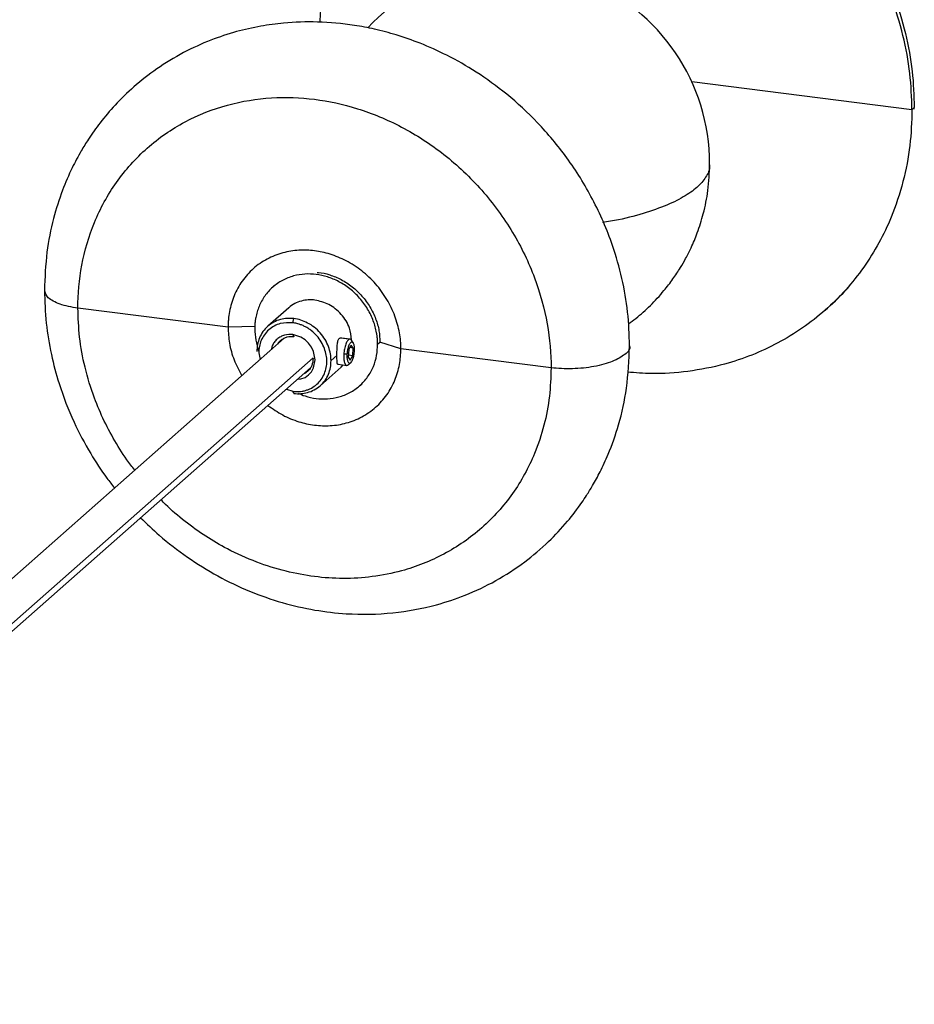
# Paper-space layout '_Dimétrica' of a CAD drawing. Header units: millimetres. Extents: x -2973 to -2597, y -293 to 49.
# Tile 2 of 3: x -2817 to -2682, y -211 to -62. Entities that reach past the tile are written whole.
import ezdxf

# ---------------------------------------------------------------- set-up
doc = ezdxf.new("R2010")
doc.units = ezdxf.units.MM

psp = doc.layouts.new('_Dimétrica')

# ---------------------------------------------------------------- linework, layer by layer
at = {"color": 8, "linetype": 'Continuous', "lineweight": 25}
for p, q in [((-2682.33, -75.97), (-2715.69, -71.77)), ((-2767.55, -110.72), (-2768.9, -110.55)), ((-2759.74, -112.17), (-2762.91, -111.15)), ((-2883.23, -210.72), (-2773.04, -113.54))]:
    psp.add_line(p, q, dxfattribs=at)
at = {"color": 7, "linetype": 'Continuous', "lineweight": 25}
for p, q in [((-2682.33, -75.97), (-2681.98, -75.66)), ((-2681.99, -75.88), (-2681.98, -75.66)), ((-2778.8, -102.52), (-2779.15, -102.83)), ((-2785.91, -108.87), (-2808.66, -106.01)), ((-2776.71, -105.95), (-2779.9, -108.76)), ((-2695.48, -106.31), (-2695.13, -106)), ((-2776.1, -108.23), (-2775.93, -107.6)), ((-2781.75, -108.81), (-2785.91, -108.87)), ((-2776.1, -110.02), (-2775.93, -110.33)), ((-2777.42, -110.57), (-2886.6, -206.86)), ((-2767.4, -110.71), (-2768.75, -110.54)), ((-2767.64, -112.29), (-2767.26, -111.6)), ((-2766.95, -112.05), (-2767.26, -111.6)), ((-2766.96, -111.26), (-2767.22, -110.87)), ((-2763.26, -111.47), (-2762.91, -111.16)), ((-2769.42, -113.17), (-2770.32, -113.96)), ((-2768.39, -112.94), (-2767.9, -112.93)), ((-2767.64, -112.29), (-2767.72, -113.43)), ((-2767.7, -113.1), (-2767.03, -113.18)), ((-2766.95, -112.05), (-2767.47, -111.98)), ((-2767.42, -113.87), (-2767.03, -113.18)), ((-2767.03, -113.18), (-2766.95, -112.05)), ((-2736.99, -115.04), (-2759.74, -112.17)), ((-2769.25, -114.51), (-2767.94, -114.68)), ((-2768.78, -114.95), (-2768.47, -114.61)), ((-2767.83, -114.66), (-2767.69, -114.54)), ((-2767.72, -113.43), (-2767.42, -113.87)), ((-2767.69, -114.58), (-2767.34, -114.26)), ((-2882.67, -211.39), (-2773.45, -115.07)), ((-2771.96, -117.76), (-2768.78, -114.95)), ((-2765.99, -117.76), (-2765.63, -117.44)), ((-2777.09, -118.28), (-2776.1, -118.6)), ((-2775.93, -118.91), (-2776.1, -118.6))]:
    psp.add_line(p, q, dxfattribs=at)
at = {"color": 7, "linetype": 'Continuous', "lineweight": 25, "flags": 128}
psp.add_lwpolyline([(-2775.36, -116.76), (-2774.87, -116.73), (-2774.26, -116.49), (-2773.72, -116.11), (-2773.29, -115.63), (-2772.97, -115.06), (-2772.74, -113.84), (-2772.97, -112.56), (-2773.29, -111.91), (-2773.72, -111.31), (-2774.26, -110.8), (-2774.87, -110.41), (-2776.1, -110.02), (-2776.1, -110.02)], dxfattribs=at)
at = {"color": 7, "linetype": 'Continuous', "lineweight": 25}
psp.add_arc((-2742.98, -84.2), 30, 0, 136.581, dxfattribs=at)
for points, knots in [([(-2682.33, -75.97), (-2682.39, -74.14), (-2682.52, -70.41), (-2683.6, -64.67), (-2685.23, -59.33), (-2687.29, -54.5), (-2689.59, -50.23), (-2692.32, -46.13), (-2695.43, -42.26), (-2698.87, -38.69), (-2702.61, -35.48), (-2706.55, -32.66), (-2711.09, -30.01), (-2716.18, -27.71), (-2721.74, -25.97), (-2727.23, -24.95), (-2732.73, -24.59), (-2738.29, -24.93), (-2743.38, -25.94), (-2747.91, -27.45), (-2751.86, -29.27), (-2755.59, -31.55), (-2759.04, -34.25), (-2762.15, -37.33), (-2764.87, -40.75), (-2767.17, -44.44), (-2769.24, -48.75), (-2770.86, -53.68), (-2771.85, -58.51), (-2771.97, -61.56), (-2772.02, -62.73)], [0, 0, 0, 0, 0.0389353, 0.0795581, 0.1216399, 0.1539945, 0.1868599, 0.220075, 0.2534677, 0.2868604, 0.3200755, 0.3529409, 0.3852955, 0.4273773, 0.4680001, 0.5069354, 0.5458707, 0.5864935, 0.6285753, 0.6609299, 0.6937954, 0.7270104, 0.7604031, 0.7937958, 0.8270109, 0.8598764, 0.8922309, 0.9343127, 0.9749356, 1, 1, 1, 1]), ([(-2727.11, -24.73), (-2727.03, -24.73), (-2725.15, -24.85), (-2721.38, -25.71), (-2715.83, -27.39), (-2710.73, -29.7), (-2706.2, -32.35), (-2702.25, -35.17), (-2698.52, -38.38), (-2695.07, -41.95), (-2691.96, -45.82), (-2689.24, -49.92), (-2686.94, -54.19), (-2684.87, -59.02), (-2683.24, -64.36), (-2682.17, -70.09), (-2682.04, -73.83), (-2681.98, -75.66)], [0, 0, 0, 0, 0.003227, 0.079784, 0.15966, 0.242404, 0.306022, 0.370644, 0.435954, 0.501614, 0.567273, 0.632583, 0.697205, 0.760823, 0.843567, 0.923443, 1, 1, 1, 1]), ([(-2725.11, -111.71), (-2725.16, -110.01), (-2725.27, -106.61), (-2726.18, -101.51), (-2727.82, -95.73), (-2730.51, -89.52), (-2734.39, -83.28), (-2738.83, -77.97), (-2743.49, -73.66), (-2748.14, -70.29), (-2752.56, -67.76), (-2756.63, -65.93), (-2760.31, -64.65), (-2763.64, -63.77), (-2767.61, -63.01), (-2772.22, -62.59), (-2776.97, -62.74), (-2781.06, -63.3), (-2784.76, -64.13), (-2788.69, -65.43), (-2792.76, -67.29), (-2796.67, -69.66), (-2800.12, -72.36), (-2802.97, -75.13), (-2805.24, -77.81), (-2806.91, -80.16), (-2808.31, -82.43), (-2809.67, -84.98), (-2811.14, -88.37), (-2812.48, -92.62), (-2813.51, -97.68), (-2813.65, -101.38), (-2813.72, -103.32)], [0, 0, 0, 0, 0.036833, 0.073662, 0.110156, 0.163528, 0.214441, 0.262108, 0.305978, 0.345729, 0.381234, 0.412518, 0.439704, 0.463682, 0.485829, 0.526133, 0.563265, 0.58859, 0.615911, 0.645957, 0.679358, 0.714509, 0.747015, 0.776401, 0.802273, 0.824772, 0.839991, 0.861347, 0.888571, 0.921224, 0.958659, 1, 1, 1, 1]), ([(-2808.66, -106.01), (-2808.66, -103.88), (-2808.47, -101.69), (-2807.65, -97.32), (-2807.02, -95.14), (-2805.27, -90.91), (-2804.16, -88.87), (-2801.48, -85.08), (-2799.92, -83.33), (-2796.42, -80.24), (-2794.48, -78.91), (-2790.39, -76.72), (-2788.22, -75.88), (-2783.81, -74.67), (-2781.56, -74.32), (-2777.13, -74.05), (-2774.94, -74.13), (-2770.71, -74.67), (-2768.52, -75.13), (-2764.09, -76.52), (-2761.84, -77.44), (-2757.43, -79.76), (-2755.26, -81.15), (-2751.17, -84.37), (-2749.23, -86.19), (-2745.73, -90.16), (-2744.17, -92.3), (-2741.49, -96.77), (-2740.38, -99.09), (-2738.63, -103.76), (-2738, -106.1), (-2737.17, -110.68), (-2736.99, -112.91), (-2736.99, -115.04)], [0, 0, 0, 0, 0.0625, 0.0625, 0.125, 0.125, 0.1875, 0.1875, 0.25, 0.25, 0.3125, 0.3125, 0.375, 0.375, 0.4375, 0.4375, 0.5, 0.5, 0.5625, 0.5625, 0.625, 0.625, 0.6875, 0.6875, 0.75, 0.75, 0.8125, 0.8125, 0.875, 0.875, 0.9375, 0.9375, 1, 1, 1, 1]), ([(-2682.33, -75.97), (-2682.39, -77.78), (-2682.52, -81.48), (-2683.6, -86.95), (-2685.23, -91.88), (-2687.29, -96.19), (-2689.59, -99.87), (-2692.32, -103.29), (-2695.43, -106.38), (-2698.87, -109.07), (-2702.61, -111.35), (-2706.55, -113.17), (-2711.09, -114.69), (-2716.18, -115.68), (-2721.13, -116.05), (-2724.2, -115.79), (-2725.4, -115.69)], [0, 0, 0, 0, 0.078862, 0.161142, 0.246376, 0.311909, 0.378477, 0.445752, 0.513388, 0.581023, 0.648299, 0.714867, 0.7804, 0.865634, 0.947914, 1, 1, 1, 1]), ([(-2725.29, -108.41), (-2724.91, -108.13), (-2723.74, -107.27), (-2721.9, -105.61), (-2720.04, -103.59), (-2718.55, -101.65), (-2717.47, -100.02), (-2716.56, -98.44), (-2715.68, -96.7), (-2714.74, -94.45), (-2713.84, -91.56), (-2713.13, -88.07), (-2713.03, -85.54), (-2712.98, -84.2)], [0, 0, 0, 0, 0.05053, 0.154622, 0.262711, 0.34246, 0.414799, 0.470967, 0.536116, 0.622556, 0.73049, 0.857477, 1, 1, 1, 1]), ([(-2759.74, -112.17), (-2759.74, -111.39), (-2759.8, -110.58), (-2760.1, -108.91), (-2760.34, -108.05), (-2760.97, -106.35), (-2761.38, -105.5), (-2762.36, -103.87), (-2762.93, -103.08), (-2764.21, -101.63), (-2764.91, -100.97), (-2766.41, -99.79), (-2767.2, -99.28), (-2768.81, -98.44), (-2769.63, -98.1), (-2771.25, -97.6), (-2772.05, -97.43), (-2773.6, -97.23), (-2774.4, -97.2), (-2776.02, -97.3), (-2776.84, -97.43), (-2778.45, -97.87), (-2779.24, -98.18), (-2780.74, -98.98), (-2781.44, -99.46), (-2782.72, -100.59), (-2783.29, -101.23), (-2784.27, -102.61), (-2784.68, -103.36), (-2785.31, -104.9), (-2785.55, -105.7), (-2785.77, -106.9), (-2785.82, -107.3), (-2785.88, -107.89), (-2785.89, -108.09), (-2785.9, -108.38), (-2785.91, -108.48), (-2785.91, -108.68), (-2785.91, -108.77), (-2785.91, -108.87)], [0, 0, 0, 0, 0.0625, 0.0625, 0.125, 0.125, 0.1875, 0.1875, 0.25, 0.25, 0.3125, 0.3125, 0.375, 0.375, 0.4375, 0.4375, 0.5, 0.5, 0.5625, 0.5625, 0.625, 0.625, 0.6875, 0.6875, 0.75, 0.75, 0.8125, 0.8125, 0.875, 0.875, 0.9375, 0.9375, 0.96875, 0.96875, 0.984375, 0.984375, 0.992187, 0.992187, 1, 1, 1, 1]), ([(-2763.26, -111.47), (-2763.26, -111.37), (-2763.26, -111.18), (-2763.28, -110.89), (-2763.3, -110.61), (-2763.33, -110.32), (-2763.37, -110.03), (-2763.45, -109.53), (-2763.61, -108.83), (-2763.91, -107.92), (-2764.29, -107.02), (-2764.93, -105.83), (-2765.94, -104.45), (-2767.43, -103.04), (-2769.1, -101.96), (-2770.83, -101.24), (-2772.57, -100.86), (-2774.31, -100.8), (-2776.04, -101.09), (-2777.71, -101.75), (-2779.2, -102.78), (-2780.21, -103.91), (-2780.85, -104.93), (-2781.23, -105.73), (-2781.53, -106.57), (-2781.71, -107.32), (-2781.81, -107.99), (-2781.87, -108.55), (-2781.87, -108.93), (-2781.88, -109.12)], [0, 0, 0, 0, 0.009733, 0.019448, 0.029154, 0.038861, 0.048576, 0.05831, 0.089205, 0.120102, 0.152285, 0.18447, 0.250119, 0.315768, 0.380053, 0.441772, 0.500003, 0.558234, 0.619953, 0.684238, 0.749888, 0.815537, 0.847719, 0.879904, 0.910799, 0.941696, 0.961142, 0.980553, 1, 1, 1, 1]), ([(-2772.42, -100.6), (-2772.36, -100.6), (-2771.72, -100.61), (-2770.48, -100.95), (-2768.74, -101.64), (-2767.08, -102.73), (-2765.59, -104.14), (-2764.38, -105.79), (-2763.52, -107.58), (-2763, -109.39), (-2762.94, -110.58), (-2762.91, -111.16)], [0, 0, 0, 0, 0.014182, 0.129046, 0.250789, 0.377595, 0.507091, 0.636587, 0.763393, 0.885136, 1, 1, 1, 1]), ([(-2813.72, -103.32), (-2813.67, -104.97), (-2813.57, -108.21), (-2812.77, -112.94), (-2811.44, -117.97), (-2809.48, -123.03), (-2806.94, -127.78), (-2804.82, -131.08), (-2803.5, -132.73), (-2803.1, -133.22)], [0, 0, 0, 0, 0.157201, 0.307476, 0.448976, 0.641375, 0.806726, 0.94261, 1, 1, 1, 1]), ([(-2772.75, -104.79), (-2773.08, -104.75), (-2773.42, -104.74), (-2774.11, -104.78), (-2774.47, -104.84), (-2775.16, -105.03), (-2775.5, -105.16), (-2776.14, -105.5), (-2776.44, -105.71), (-2776.71, -105.95)], [0, 0, 0, 0, 0.25, 0.25, 0.5, 0.5, 0.75, 0.75, 1, 1, 1, 1]), ([(-2767.2, -110.79), (-2767.27, -110.2), (-2767.37, -109.21), (-2768.03, -107.92), (-2768.75, -106.93), (-2769.65, -106.08), (-2770.95, -105.21), (-2772.04, -104.96), (-2772.75, -104.79)], [0, 0, 0, 0, 0.20689, 0.341313, 0.47859, 0.615866, 0.750289, 1, 1, 1, 1]), ([(-2775.93, -107.6), (-2776.26, -107.56), (-2776.6, -107.55), (-2777.3, -107.59), (-2777.65, -107.64), (-2778.34, -107.83), (-2778.68, -107.96), (-2779.32, -108.31), (-2779.62, -108.52), (-2780.17, -109), (-2780.42, -109.27), (-2780.84, -109.87), (-2781.01, -110.19), (-2781.28, -110.85), (-2781.38, -111.19), (-2781.51, -111.88), (-2781.54, -112.22), (-2781.54, -112.55)], [0, 0, 0, 0, 0.125, 0.125, 0.25, 0.25, 0.375, 0.375, 0.5, 0.5, 0.625, 0.625, 0.75, 0.75, 0.875, 0.875, 1, 1, 1, 1]), ([(-2776.1, -108.23), (-2776.75, -108.22), (-2777.75, -108.2), (-2778.95, -108.69), (-2779.77, -109.26), (-2780.44, -110), (-2781.05, -111.13), (-2781.38, -112.45), (-2781.14, -113.44), (-2781.06, -113.78)], [0, 0, 0, 0, 0.21287, 0.327462, 0.444486, 0.561509, 0.676101, 0.888972, 1, 1, 1, 1]), ([(-2776.1, -118.6), (-2776.04, -118.61), (-2775.92, -118.62), (-2775.73, -118.63), (-2775.54, -118.64), (-2775.35, -118.64), (-2775.07, -118.63), (-2774.68, -118.58), (-2774.2, -118.48), (-2773.73, -118.32), (-2773.13, -118.04), (-2772.44, -117.57), (-2771.77, -116.82), (-2771.3, -115.95), (-2771.02, -115.02), (-2770.93, -114.07), (-2771.02, -113.09), (-2771.3, -112.09), (-2771.77, -111.1), (-2772.44, -110.18), (-2773.13, -109.53), (-2773.73, -109.1), (-2774.2, -108.83), (-2774.68, -108.6), (-2775.11, -108.45), (-2775.48, -108.34), (-2775.79, -108.27), (-2776, -108.24), (-2776.1, -108.23)], [0, 0, 0, 0, 0.011677, 0.023331, 0.034977, 0.046631, 0.058309, 0.089203, 0.120102, 0.152283, 0.184469, 0.250118, 0.315768, 0.380053, 0.441772, 0.500003, 0.558234, 0.619953, 0.684238, 0.749887, 0.815537, 0.847718, 0.879904, 0.910798, 0.941696, 0.961141, 0.980552, 1, 1, 1, 1]), ([(-2770.32, -113.96), (-2770.32, -113.63), (-2770.35, -113.28), (-2770.47, -112.57), (-2770.57, -112.2), (-2770.85, -111.47), (-2771.02, -111.1), (-2771.44, -110.4), (-2771.69, -110.07), (-2772.23, -109.45), (-2772.54, -109.16), (-2773.18, -108.66), (-2773.52, -108.44), (-2774.21, -108.08), (-2774.56, -107.93), (-2775.25, -107.72), (-2775.6, -107.64), (-2775.93, -107.6)], [0, 0, 0, 0, 0.125, 0.125, 0.25, 0.25, 0.375, 0.375, 0.5, 0.5, 0.625, 0.625, 0.75, 0.75, 0.875, 0.875, 1, 1, 1, 1]), ([(-2785.91, -108.87), (-2785.87, -109.68), (-2785.78, -111.35), (-2785.09, -113.87), (-2784.26, -115.45), (-2783.84, -116.24)], [0, 0, 0, 0, 0.321611, 0.662485, 1, 1, 1, 1]), ([(-2781.88, -109.12), (-2781.85, -109.7), (-2781.8, -110.86), (-2781.43, -112), (-2781.25, -112.57)], [0, 0, 0, 0, 0.497481, 1, 1, 1, 1]), ([(-2776.1, -110.02), (-2776.53, -110.01), (-2777.18, -110), (-2777.96, -110.32), (-2778.51, -110.69), (-2778.93, -111.19), (-2779.26, -111.7), (-2779.31, -112.09), (-2779.33, -112.26)], [0, 0, 0, 0, 0.279575, 0.430076, 0.58377, 0.737464, 0.887965, 1, 1, 1, 1]), ([(-2799.16, -137.74), (-2798.23, -138.64), (-2796.01, -140.79), (-2792.11, -143.79), (-2787.53, -146.63), (-2782.7, -148.93), (-2777.76, -150.66), (-2772.85, -151.78), (-2767.24, -152.44), (-2761.02, -152.32), (-2755, -151.21), (-2749.79, -149.48), (-2745.28, -147.34), (-2741.05, -144.59), (-2737.45, -141.53), (-2734.59, -138.48), (-2732.76, -136.07), (-2731.53, -134.23), (-2730.59, -132.7), (-2729.47, -130.64), (-2728.07, -127.61), (-2726.6, -123.42), (-2725.37, -117.93), (-2725.2, -113.86), (-2725.11, -111.71)], [0, 0, 0, 0, 0.03652, 0.087561, 0.139091, 0.190274, 0.240731, 0.289948, 0.336605, 0.406155, 0.472953, 0.5189, 0.570554, 0.623469, 0.671392, 0.713727, 0.749934, 0.762722, 0.780585, 0.804334, 0.833767, 0.881286, 0.937226, 1, 1, 1, 1]), ([(-2775.93, -110.33), (-2776.29, -110.33), (-2776.85, -110.32), (-2777.53, -110.6), (-2777.99, -110.92), (-2778.28, -111.21), (-2778.39, -111.41), (-2778.4, -111.44)], [0, 0, 0, 0, 0.36561, 0.562424, 0.763415, 0.964406, 1, 1, 1, 1]), ([(-2775.31, -118.87), (-2774.96, -119.03), (-2774.07, -119.43), (-2772.57, -119.72), (-2770.83, -119.79), (-2769.1, -119.5), (-2767.43, -118.84), (-2765.94, -117.81), (-2764.73, -116.46), (-2763.87, -114.89), (-2763.35, -113.21), (-2763.29, -112.04), (-2763.26, -111.47)], [0, 0, 0, 0, 0.06238, 0.160227, 0.258074, 0.361782, 0.469801, 0.580113, 0.690425, 0.798445, 0.902153, 1, 1, 1, 1]), ([(-2769.42, -113.17), (-2769.42, -112.91), (-2769.42, -112.38), (-2769.39, -111.59), (-2769.31, -111.05), (-2769.19, -110.74), (-2769.07, -110.57), (-2768.92, -110.5), (-2768.78, -110.47), (-2768.7, -110.53), (-2768.68, -110.55)], [0, 0, 0, 0, 0.197061, 0.392114, 0.583912, 0.679075, 0.773992, 0.868921, 0.964119, 1, 1, 1, 1]), ([(-2767.55, -110.72), (-2767.64, -110.75), (-2767.73, -110.82), (-2767.91, -111.07), (-2768, -111.25), (-2768.17, -111.69), (-2768.24, -111.94), (-2768.34, -112.45), (-2768.37, -112.7), (-2768.39, -112.94)], [0, 0, 0, 0, 0.25, 0.25, 0.5, 0.5, 0.75, 0.75, 1, 1, 1, 1]), ([(-2766.78, -112.54), (-2766.77, -112.5), (-2766.77, -112.42), (-2766.76, -112.3), (-2766.76, -112.19), (-2766.77, -112.07), (-2766.78, -111.9), (-2766.8, -111.69), (-2766.86, -111.46), (-2766.93, -111.28), (-2767.05, -111.14), (-2767.22, -111.1), (-2767.41, -111.26), (-2767.55, -111.5), (-2767.66, -111.74), (-2767.75, -112.02), (-2767.81, -112.29), (-2767.86, -112.53), (-2767.88, -112.73), (-2767.89, -112.87), (-2767.9, -112.93)], [0, 0, 0, 0, 0.0241878, 0.048169, 0.0720814, 0.0960639, 0.1202542, 0.1853025, 0.2503589, 0.3154072, 0.3804636, 0.5000253, 0.619587, 0.6846353, 0.7496917, 0.8147399, 0.8797963, 0.9199695, 0.9598234, 1, 1, 1, 1]), ([(-2767.22, -110.88), (-2767.25, -110.84), (-2767.35, -110.7), (-2767.47, -110.71), (-2767.55, -110.72)], [0, 0, 0, 0, 0.291492, 1, 1, 1, 1]), ([(-2779.87, -120.74), (-2779.14, -121.25), (-2777.68, -122.28), (-2775.26, -123.25), (-2772.83, -123.79), (-2770.38, -123.87), (-2767.94, -123.47), (-2765.6, -122.54), (-2763.5, -121.09), (-2761.8, -119.19), (-2760.59, -116.98), (-2759.87, -114.62), (-2759.78, -112.97), (-2759.74, -112.17)], [0, 0, 0, 0, 0.0897591, 0.1804119, 0.2659415, 0.3514711, 0.4421239, 0.5365454, 0.6329707, 0.7293961, 0.8238176, 0.9144704, 1, 1, 1, 1]), ([(-2769.17, -114.52), (-2769.17, -114.53), (-2769.22, -114.56), (-2769.31, -114.55), (-2769.4, -114.39), (-2769.42, -113.9), (-2769.42, -113.42), (-2769.42, -113.17)], [0, 0, 0, 0, 0.021296, 0.158682, 0.435397, 0.716238, 1, 1, 1, 1]), ([(-2768.39, -112.94), (-2768.4, -113.17), (-2768.4, -113.41), (-2768.37, -113.87), (-2768.33, -114.09), (-2768.23, -114.43), (-2768.15, -114.55), (-2768, -114.68), (-2767.91, -114.69), (-2767.83, -114.66)], [0, 0, 0, 0, 0.25, 0.25, 0.5, 0.5, 0.75, 0.75, 1, 1, 1, 1]), ([(-2767.9, -112.93), (-2767.9, -112.97), (-2767.91, -113.05), (-2767.91, -113.17), (-2767.91, -113.29), (-2767.91, -113.4), (-2767.9, -113.57), (-2767.87, -113.79), (-2767.82, -114.01), (-2767.74, -114.19), (-2767.63, -114.34), (-2767.45, -114.37), (-2767.27, -114.21), (-2767.12, -113.97), (-2767.02, -113.73), (-2766.93, -113.45), (-2766.86, -113.18), (-2766.82, -112.94), (-2766.79, -112.74), (-2766.78, -112.61), (-2766.78, -112.54)], [0, 0, 0, 0, 0.024188, 0.048169, 0.072081, 0.096064, 0.120254, 0.185302, 0.250359, 0.315407, 0.380464, 0.500025, 0.619587, 0.684635, 0.749692, 0.81474, 0.879796, 0.919969, 0.959823, 1, 1, 1, 1]), ([(-2775.93, -118.91), (-2775.6, -118.96), (-2775.25, -118.97), (-2774.56, -118.93), (-2774.21, -118.87), (-2773.52, -118.68), (-2773.18, -118.55), (-2772.54, -118.21), (-2772.23, -118), (-2771.69, -117.52), (-2771.44, -117.24), (-2771.02, -116.65), (-2770.85, -116.33), (-2770.57, -115.67), (-2770.47, -115.32), (-2770.35, -114.64), (-2770.32, -114.3), (-2770.32, -113.96)], [0, 0, 0, 0, 0.125, 0.125, 0.25, 0.25, 0.375, 0.375, 0.5, 0.5, 0.625, 0.625, 0.75, 0.75, 0.875, 0.875, 1, 1, 1, 1]), ([(-2773.03, -113.62), (-2773.07, -113.99), (-2773.13, -114.54), (-2773.49, -115.18), (-2773.87, -115.59), (-2774.19, -115.85), (-2774.4, -115.93), (-2774.44, -115.94)], [0, 0, 0, 0, 0.3656099, 0.5624241, 0.763415, 0.9644059, 1, 1, 1, 1])]:
    psp.add_open_spline(points, degree=3, knots=knots, dxfattribs=at)
at = {"color": 8, "linetype": 'Continuous', "lineweight": 25}
for points, knots in [([(-2713.05, -84.2), (-2713.03, -84.31), (-2712.89, -84.97), (-2713.48, -86.18), (-2714.78, -87.75), (-2716.9, -89.23), (-2719.78, -90.62), (-2723.51, -91.86), (-2726.73, -92.68), (-2728.78, -92.99), (-2729.19, -93.05)], [0, 0, 0, 0, 0.0292, 0.184063, 0.330938, 0.477814, 0.632677, 0.793832, 0.959062, 1, 1, 1, 1]), ([(-2808.66, -106.01), (-2809.15, -105.93), (-2810.15, -105.78), (-2811.42, -105.41), (-2812.45, -104.96), (-2813.47, -104.27), (-2813.6, -103.7), (-2813.69, -103.31)], [0, 0, 0, 0, 0.159474, 0.324195, 0.492821, 0.663039, 1, 1, 1, 1]), ([(-2800.05, -130.53), (-2800.25, -130.28), (-2801.28, -129.02), (-2802.85, -126.54), (-2804.71, -123.14), (-2806.35, -119.28), (-2807.65, -115.03), (-2808.51, -110.45), (-2808.61, -107.46), (-2808.66, -106.01)], [0, 0, 0, 0, 0.035391, 0.180976, 0.325028, 0.466841, 0.651289, 0.829343, 1, 1, 1, 1]), ([(-2725.14, -111.71), (-2725.13, -111.73), (-2724.91, -112.17), (-2725.72, -113.03), (-2727.5, -114.11), (-2729.9, -114.78), (-2732.07, -115.09), (-2733.74, -115.2), (-2735.42, -115.19), (-2736.47, -115.09), (-2736.99, -115.04)], [0, 0, 0, 0, 0.011306, 0.219333, 0.427359, 0.627803, 0.723355, 0.818013, 0.910479, 1, 1, 1, 1]), ([(-2736.99, -115.04), (-2737.04, -116.48), (-2737.14, -119.44), (-2738, -123.8), (-2739.3, -127.73), (-2740.95, -131.17), (-2742.78, -134.12), (-2744.96, -136.84), (-2747.44, -139.31), (-2750.19, -141.46), (-2753.17, -143.28), (-2756.32, -144.73), (-2759.94, -145.94), (-2764, -146.74), (-2768.44, -147.02), (-2772.82, -146.73), (-2777.21, -145.91), (-2781.65, -144.52), (-2785.71, -142.69), (-2789.33, -140.58), (-2792.47, -138.31), (-2794.73, -136.44), (-2795.86, -135.26), (-2796.08, -135.03)], [0, 0, 0, 0, 0.052967, 0.10823, 0.165477, 0.209492, 0.254202, 0.299387, 0.344814, 0.390241, 0.435427, 0.480136, 0.524151, 0.581399, 0.636661, 0.689628, 0.742596, 0.797858, 0.855106, 0.899121, 0.94383, 0.989016, 1, 1, 1, 1])]:
    psp.add_open_spline(points, degree=3, knots=knots, dxfattribs=at)
at = {"color": 7, "linetype": 'Continuous', "lineweight": 25}
psp.add_open_spline([(-2695.13, -106), (-2694.03, -105.03), (-2692.99, -104), (-2692.02, -102.92)], degree=3, dxfattribs=at)

doc.saveas('drawing.dxf')
